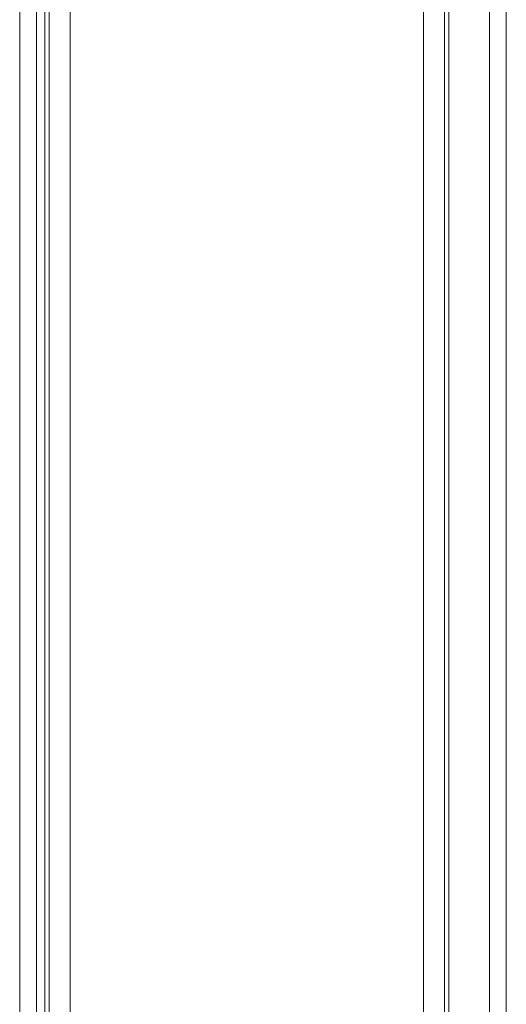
# Model space of a CAD drawing. Extents: x 4773 to 8448, y 27273 to 31291.
# Tile 73 of 99: x 8325 to 8383, y 28759 to 28876. Entities that reach past the tile are written whole.
import ezdxf

# ---------------------------------------------------------------- set-up
doc = ezdxf.new("R2010")
doc.units = 0
doc.header["$LTSCALE"] = 7.5
doc.header["$MEASUREMENT"] = 0
doc.layers.get('0').update_dxf_attribs({"linetype": 'CONTINUOUS', "lineweight": 18})

msp = doc.modelspace()

# ---------------------------------------------------------------- linework, layer by layer
at = {"linetype": 'Continuous'}
for p, q in [((8328.1, 29412.952), (8328.1, 27432.952)), ((8328.6, 27432.952), (8328.6, 29412.952)), ((8331.1, 27432.952), (8331.1, 29412.952)), ((8373.1, 27432.952), (8373.1, 29412.952)), ((8375.6, 27432.952), (8375.6, 29412.952)), ((8325.1, 29411.452), (8325.1, 27434.452)), ((8327.1, 29411.452), (8327.1, 27434.452)), ((8376.1, 28735.452), (8376.1, 29210.452)), ((8380.95, 28736.452), (8380.95, 29209.452)), ((8382.95, 28736.452), (8382.95, 29209.452))]:
    msp.add_line(p, q, dxfattribs=at)

doc.saveas('drawing.dxf')
